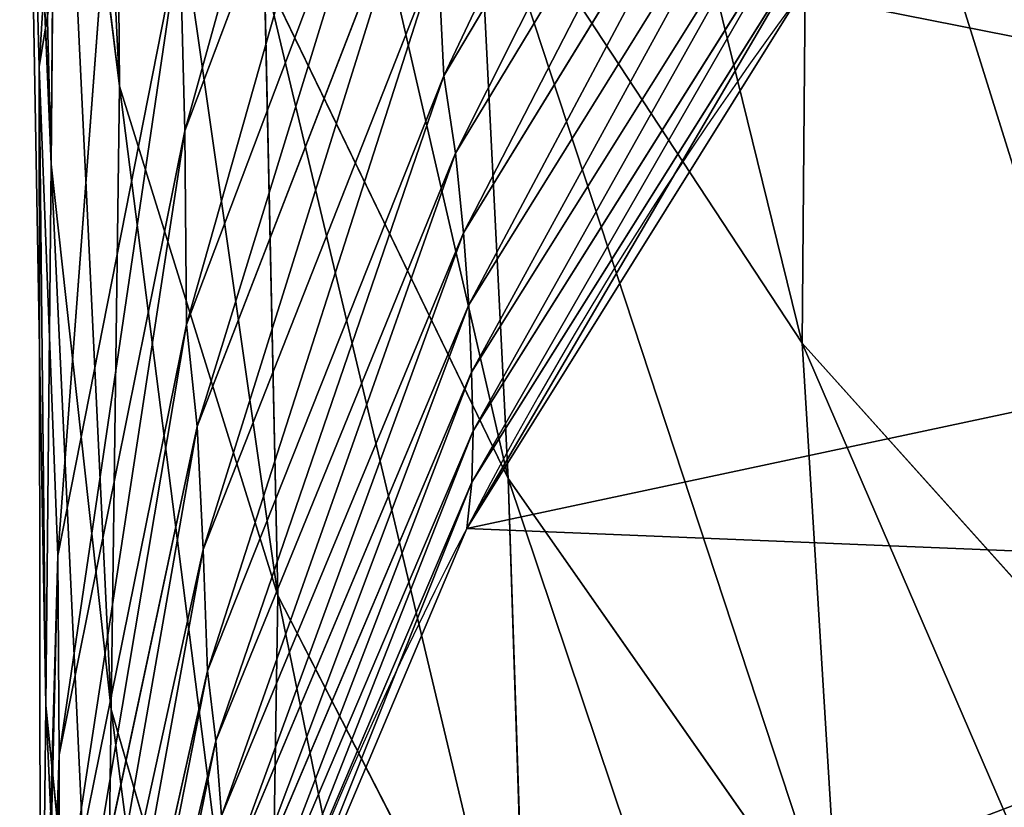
# Model space of a CAD drawing. Extents: x 0 to 21.4, y 0 to 18.7.
# Tile 5 of 256: x 9.096 to 9.484, y 2.178 to 2.489. Entities that reach past the tile are written whole.
import ezdxf

# ---------------------------------------------------------------- set-up
doc = ezdxf.new("R2010")
doc.units = 0
doc.header["$LTSCALE"] = 2.54
doc.layers.get('0').update_dxf_attribs({"color": 13, "linetype": 'CONTINUOUS'})

# ---------------------------------------------------------------- blocks, each defined once
blk = doc.blocks.new('GRUPUJ_36')
at = {"color": 0}
for p, q in [((13.20233238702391, 7.71490115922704, 3.373068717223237), (13.02275608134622, 7.553896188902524, 3.267397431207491)), ((13.20233238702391, 7.71490115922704, 3.373068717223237), (13.02275608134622, 7.553896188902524, 3.267397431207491)), ((13.26256001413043, 7.568590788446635, 3.146743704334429), (13.02275608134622, 7.553896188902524, 3.267397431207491)), ((13.26256001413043, 7.568590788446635, 3.146743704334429), (13.02275608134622, 7.553896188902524, 3.267397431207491)), ((13.26256001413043, 7.568590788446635, 3.146743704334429), (13.07616573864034, 7.438008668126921, 3.034508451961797)), ((13.26256001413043, 7.568590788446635, 3.146743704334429), (13.07616573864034, 7.438008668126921, 3.034508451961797)), ((13.02275608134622, 7.553896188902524, 3.267397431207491), (12.6957265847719, 7.55667543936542, 3.401979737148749)), ((13.02275608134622, 7.553896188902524, 3.267397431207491), (12.6957265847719, 7.55667543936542, 3.401979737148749)), ((13.00766498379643, 7.422619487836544, 1.081933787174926), (12.79629685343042, 7.553780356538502, 1.027673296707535)), ((13.00766498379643, 7.422619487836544, 1.081933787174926), (12.79629685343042, 7.553780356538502, 1.027673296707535)), ((13.03425354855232, 7.4236361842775, 1.02112899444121), (12.82401464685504, 7.555037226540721, 0.9685398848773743)), ((13.03425354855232, 7.4236361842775, 1.02112899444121), (12.82401464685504, 7.555037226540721, 0.9685398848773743)), ((13.02275608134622, 7.553896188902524, 3.267397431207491), (12.8274052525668, 7.425632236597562, 3.151557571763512)), ((13.02275608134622, 7.553896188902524, 3.267397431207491), (12.8274052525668, 7.425632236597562, 3.151557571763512)), ((13.05733928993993, 7.424315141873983, 0.9382810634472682), (12.84764280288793, 7.555927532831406, 0.8903695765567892)), ((13.05733928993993, 7.424315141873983, 0.9382810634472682), (12.84764280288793, 7.555927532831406, 0.8903695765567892)), ((13.07758719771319, 7.423721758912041, 0.8585166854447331), (12.86784656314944, 7.555347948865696, 0.8143003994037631)), ((13.07758719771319, 7.423721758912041, 0.8585166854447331), (12.86784656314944, 7.555347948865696, 0.8143003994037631)), ((12.97936610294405, 7.420407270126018, 1.141428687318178), (12.76621815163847, 7.551148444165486, 1.08500009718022)), ((12.97936610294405, 7.420407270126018, 1.141428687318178), (12.76621815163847, 7.551148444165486, 1.08500009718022)), ((12.94793910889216, 7.417284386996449, 1.2037896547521), (12.73268797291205, 7.547460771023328, 1.143908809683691)), ((12.94793910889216, 7.417284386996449, 1.2037896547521), (12.73268797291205, 7.547460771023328, 1.143908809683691)), ((12.9174707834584, 7.412735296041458, 1.257966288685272), (12.69919259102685, 7.542145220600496, 1.195074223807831)), ((12.9174707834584, 7.412735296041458, 1.257966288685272), (12.69919259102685, 7.542145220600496, 1.195074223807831)), ((13.31451252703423, 7.445886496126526, 2.89520650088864), (13.07616573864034, 7.438008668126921, 3.034508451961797)), ((13.31451252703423, 7.445886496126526, 2.89520650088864), (13.07616573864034, 7.438008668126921, 3.034508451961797)), ((13.31451252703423, 7.445886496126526, 2.89520650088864), (13.12226557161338, 7.347339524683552, 2.776880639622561)), ((13.31451252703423, 7.445886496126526, 2.89520650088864), (13.12226557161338, 7.347339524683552, 2.776880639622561)), ((13.07616573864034, 7.438008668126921, 3.034508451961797), (12.8274052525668, 7.425632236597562, 3.151557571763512)), ((13.07616573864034, 7.438008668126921, 3.034508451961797), (12.8274052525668, 7.425632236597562, 3.151557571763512)), ((13.07616573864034, 7.438008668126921, 3.034508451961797), (12.87763231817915, 7.342002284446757, 2.915453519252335)), ((13.07616573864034, 7.438008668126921, 3.034508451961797), (12.87763231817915, 7.342002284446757, 2.915453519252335)), ((13.05733928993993, 7.424315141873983, 0.9382810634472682), (13.03425354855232, 7.4236361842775, 1.02112899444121)), ((13.05733928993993, 7.424315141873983, 0.9382810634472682), (13.03425354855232, 7.4236361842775, 1.02112899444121)), ((13.28431880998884, 7.327683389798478, 0.9898847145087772), (13.05733928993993, 7.424315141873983, 0.9382810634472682)), ((13.07758719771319, 7.423721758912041, 0.8585166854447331), (13.05733928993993, 7.424315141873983, 0.9382810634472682)), ((13.07758719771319, 7.423721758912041, 0.8585166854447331), (13.05733928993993, 7.424315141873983, 0.9382810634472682)), ((13.28431880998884, 7.327683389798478, 0.9898847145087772), (13.05733928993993, 7.424315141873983, 0.9382810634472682)), ((12.97936610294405, 7.420407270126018, 1.141428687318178), (12.94793910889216, 7.417284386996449, 1.2037896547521)), ((12.97936610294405, 7.420407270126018, 1.141428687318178), (12.94793910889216, 7.417284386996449, 1.2037896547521)), ((13.00766498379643, 7.422619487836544, 1.081933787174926), (12.97936610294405, 7.420407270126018, 1.141428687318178)), ((13.00766498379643, 7.422619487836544, 1.081933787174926), (12.97936610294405, 7.420407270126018, 1.141428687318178)), ((13.20917321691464, 7.325105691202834, 1.201958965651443), (12.97936610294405, 7.420407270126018, 1.141428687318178)), ((13.20917321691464, 7.325105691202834, 1.201958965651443), (12.97936610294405, 7.420407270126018, 1.141428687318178)), ((13.03425354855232, 7.4236361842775, 1.02112899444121), (13.00766498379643, 7.422619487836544, 1.081933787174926)), ((13.03425354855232, 7.4236361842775, 1.02112899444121), (13.00766498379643, 7.422619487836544, 1.081933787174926)), ((13.23591419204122, 7.326660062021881, 1.140155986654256), (13.00766498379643, 7.422619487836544, 1.081933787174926)), ((13.23591419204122, 7.326660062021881, 1.140155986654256), (13.00766498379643, 7.422619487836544, 1.081933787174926)), ((13.26156519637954, 7.327313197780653, 1.077517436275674), (13.03425354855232, 7.4236361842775, 1.02112899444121)), ((13.26156519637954, 7.327313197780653, 1.077517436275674), (13.03425354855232, 7.4236361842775, 1.02112899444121)), ((13.30478463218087, 7.327102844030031, 0.9062883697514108), (13.07758719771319, 7.423721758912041, 0.8585166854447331)), ((13.09580068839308, 7.42172162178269, 0.7781158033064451), (13.07758719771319, 7.423721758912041, 0.8585166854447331)), ((13.30478463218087, 7.327102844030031, 0.9062883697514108), (13.07758719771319, 7.423721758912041, 0.8585166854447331)), ((13.09580068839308, 7.42172162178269, 0.7781158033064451), (13.07758719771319, 7.423721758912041, 0.8585166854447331)), ((12.94793910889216, 7.417284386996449, 1.2037896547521), (12.9174707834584, 7.412735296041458, 1.257966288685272)), ((12.94793910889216, 7.417284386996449, 1.2037896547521), (12.9174707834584, 7.412735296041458, 1.257966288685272)), ((13.1796033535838, 7.32287563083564, 1.267871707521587), (12.94793910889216, 7.417284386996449, 1.2037896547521)), ((13.1796033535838, 7.32287563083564, 1.267871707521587), (12.94793910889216, 7.417284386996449, 1.2037896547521)), ((12.9174707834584, 7.412735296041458, 1.257966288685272), (12.86909036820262, 7.410382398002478, 1.33016693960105)), ((12.9174707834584, 7.412735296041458, 1.257966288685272), (12.86909036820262, 7.410382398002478, 1.33016693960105)), ((13.15189030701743, 7.319554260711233, 1.325151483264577), (12.9174707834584, 7.412735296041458, 1.257966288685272)), ((13.15189030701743, 7.319554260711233, 1.325151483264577), (12.9174707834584, 7.412735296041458, 1.257966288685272)), ((13.10409069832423, 7.317962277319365, 1.404339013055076), (12.86909036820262, 7.410382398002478, 1.33016693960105)), ((13.10409069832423, 7.317962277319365, 1.404339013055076), (12.86909036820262, 7.410382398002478, 1.33016693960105)), ((13.05558952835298, 7.315478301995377, 1.482337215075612), (12.81963176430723, 7.406846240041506, 1.400491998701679)), ((13.05558952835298, 7.315478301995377, 1.482337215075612), (12.81963176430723, 7.406846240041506, 1.400491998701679)), ((13.01545698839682, 7.31139355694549, 1.54172604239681), (12.7770305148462, 7.401243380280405, 1.453890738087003)), ((13.01545698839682, 7.31139355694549, 1.54172604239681), (12.7770305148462, 7.401243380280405, 1.453890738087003)), ((12.93914044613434, 7.310641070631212, 1.63808735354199), (12.70275026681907, 7.399887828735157, 1.538122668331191)), ((12.93914044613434, 7.310641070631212, 1.63808735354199), (12.70275026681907, 7.399887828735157, 1.538122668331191)), ((13.12226557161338, 7.347339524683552, 2.776880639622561), (12.87763231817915, 7.342002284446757, 2.915453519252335)), ((13.12226557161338, 7.347339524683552, 2.776880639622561), (12.87763231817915, 7.342002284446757, 2.915453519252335)), ((13.12226557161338, 7.347339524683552, 2.776880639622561), (12.92151423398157, 7.284901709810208, 2.655266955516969)), ((13.12226557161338, 7.347339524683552, 2.776880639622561), (12.92151423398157, 7.284901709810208, 2.655266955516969)), ((13.37878315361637, 7.343291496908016, 2.582220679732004), (13.12226557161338, 7.347339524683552, 2.776880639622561)), ((13.37878315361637, 7.343291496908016, 2.582220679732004), (13.12226557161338, 7.347339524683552, 2.776880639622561)), ((13.37878315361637, 7.343291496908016, 2.582220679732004), (13.16723254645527, 7.281671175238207, 2.475733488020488)), ((13.37878315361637, 7.343291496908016, 2.582220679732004), (13.16723254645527, 7.281671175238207, 2.475733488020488)), ((13.20917321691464, 7.325105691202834, 1.201958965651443), (13.1796033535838, 7.32287563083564, 1.267871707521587)), ((13.20917321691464, 7.325105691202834, 1.201958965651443), (13.1796033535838, 7.32287563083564, 1.267871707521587)), ((13.15189030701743, 7.319554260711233, 1.325151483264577), (13.10409069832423, 7.317962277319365, 1.404339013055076)), ((13.15189030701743, 7.319554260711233, 1.325151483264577), (13.10409069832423, 7.317962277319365, 1.404339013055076)), ((13.1796033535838, 7.32287563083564, 1.267871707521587), (13.15189030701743, 7.319554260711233, 1.325151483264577)), ((13.1796033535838, 7.32287563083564, 1.267871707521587), (13.15189030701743, 7.319554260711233, 1.325151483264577)), ((13.39667897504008, 7.264896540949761, 1.394975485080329), (13.15189030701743, 7.319554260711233, 1.325151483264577)), ((13.39667897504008, 7.264896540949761, 1.394975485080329), (13.15189030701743, 7.319554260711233, 1.325151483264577)), ((13.42197636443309, 7.266559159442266, 1.334577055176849), (13.1796033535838, 7.32287563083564, 1.267871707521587)), ((13.42197636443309, 7.266559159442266, 1.334577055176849), (13.1796033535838, 7.32287563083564, 1.267871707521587)), ((13.10409069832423, 7.317962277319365, 1.404339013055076), (13.05558952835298, 7.315478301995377, 1.482337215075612)), ((13.10409069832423, 7.317962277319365, 1.404339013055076), (13.05558952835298, 7.315478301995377, 1.482337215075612)), ((13.34923106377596, 7.264313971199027, 1.480980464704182), (13.10409069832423, 7.317962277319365, 1.404339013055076)), ((13.34923106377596, 7.264313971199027, 1.480980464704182), (13.10409069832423, 7.317962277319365, 1.404339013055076)), ((13.05558952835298, 7.315478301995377, 1.482337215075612), (13.01545698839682, 7.31139355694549, 1.54172604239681)), ((13.05558952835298, 7.315478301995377, 1.482337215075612), (13.01545698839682, 7.31139355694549, 1.54172604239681)), ((13.30144396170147, 7.263237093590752, 1.566426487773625), (13.05558952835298, 7.315478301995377, 1.482337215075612)), ((13.30144396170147, 7.263237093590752, 1.566426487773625), (13.05558952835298, 7.315478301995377, 1.482337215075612)), ((12.93914044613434, 7.310641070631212, 1.63808735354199), (12.86235265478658, 7.308735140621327, 1.733120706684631)), ((12.93914044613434, 7.310641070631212, 1.63808735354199), (12.86235265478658, 7.308735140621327, 1.733120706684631)), ((13.10645406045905, 7.260617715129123, 1.847080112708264), (12.86235265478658, 7.308735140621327, 1.733120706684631)), ((13.10645406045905, 7.260617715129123, 1.847080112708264), (12.86235265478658, 7.308735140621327, 1.733120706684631)), ((13.01545698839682, 7.31139355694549, 1.54172604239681), (12.93914044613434, 7.310641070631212, 1.63808735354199)), ((13.01545698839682, 7.31139355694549, 1.54172604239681), (12.93914044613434, 7.310641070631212, 1.63808735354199)), ((13.18508498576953, 7.261229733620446, 1.739668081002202), (12.93914044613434, 7.310641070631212, 1.63808735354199)), ((13.18508498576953, 7.261229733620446, 1.739668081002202), (12.93914044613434, 7.310641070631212, 1.63808735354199)), ((13.26346757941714, 7.261202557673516, 1.631631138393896), (13.01545698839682, 7.31139355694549, 1.54172604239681)), ((13.26346757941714, 7.261202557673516, 1.631631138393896), (13.01545698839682, 7.31139355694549, 1.54172604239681)), ((12.91387061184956, 7.253313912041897, 2.041580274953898), (12.66482969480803, 7.293867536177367, 1.903961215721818)), ((12.91387061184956, 7.253313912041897, 2.041580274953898), (12.66482969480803, 7.293867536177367, 1.903961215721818)), ((13.10645406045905, 7.260617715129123, 1.847080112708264), (12.66482969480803, 7.293867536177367, 1.903961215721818)), ((13.10645406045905, 7.260617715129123, 1.847080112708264), (12.66482969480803, 7.293867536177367, 1.903961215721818)), ((12.92151423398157, 7.284901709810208, 2.655266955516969), (12.67184830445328, 7.282935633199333, 2.792510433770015)), ((12.92151423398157, 7.284901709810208, 2.655266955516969), (12.67184830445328, 7.282935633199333, 2.792510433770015)), ((12.92151423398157, 7.284901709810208, 2.655266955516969), (12.71720167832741, 7.260110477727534, 2.533359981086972)), ((12.92151423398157, 7.284901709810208, 2.655266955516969), (12.71720167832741, 7.260110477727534, 2.533359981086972)), ((13.16723254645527, 7.281671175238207, 2.475733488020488), (12.92151423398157, 7.284901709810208, 2.655266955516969)), ((13.16723254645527, 7.281671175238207, 2.475733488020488), (12.92151423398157, 7.284901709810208, 2.655266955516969)), ((13.16723254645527, 7.281671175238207, 2.475733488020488), (12.95226565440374, 7.257967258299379, 2.368329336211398)), ((13.16723254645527, 7.281671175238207, 2.475733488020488), (12.95226565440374, 7.257967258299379, 2.368329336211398)), ((13.3902304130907, 7.278497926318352, 2.268103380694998), (13.16723254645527, 7.281671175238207, 2.475733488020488)), ((13.3902304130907, 7.278497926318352, 2.268103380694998), (13.16723254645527, 7.281671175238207, 2.475733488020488)), ((13.3902304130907, 7.278497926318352, 2.268103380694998), (13.16561216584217, 7.255865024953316, 2.176044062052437)), ((13.3902304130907, 7.278497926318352, 2.268103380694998), (13.16561216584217, 7.255865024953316, 2.176044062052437)), ((12.95226565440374, 7.257967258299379, 2.368329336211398), (12.69865268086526, 7.247626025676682, 2.213607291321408)), ((12.95226565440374, 7.257967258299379, 2.368329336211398), (12.69865268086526, 7.247626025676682, 2.213607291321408)), ((12.95226565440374, 7.257967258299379, 2.368329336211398), (12.71720167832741, 7.260110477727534, 2.533359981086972)), ((12.95226565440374, 7.257967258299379, 2.368329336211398), (12.71720167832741, 7.260110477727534, 2.533359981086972)), ((13.10645406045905, 7.260617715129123, 1.847080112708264), (12.91387061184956, 7.253313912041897, 2.041580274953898)), ((13.10645406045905, 7.260617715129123, 1.847080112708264), (12.91387061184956, 7.253313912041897, 2.041580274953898)), ((13.16561216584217, 7.255865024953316, 2.176044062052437), (12.95226565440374, 7.257967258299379, 2.368329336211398)), ((13.16561216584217, 7.255865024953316, 2.176044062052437), (12.95226565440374, 7.257967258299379, 2.368329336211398)), ((13.18508498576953, 7.261229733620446, 1.739668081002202), (13.10645406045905, 7.260617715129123, 1.847080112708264)), ((13.18508498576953, 7.261229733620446, 1.739668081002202), (13.10645406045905, 7.260617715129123, 1.847080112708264)), ((13.35410038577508, 7.253834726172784, 1.959334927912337), (13.10645406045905, 7.260617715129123, 1.847080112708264)), ((13.35410038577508, 7.253834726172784, 1.959334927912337), (13.10645406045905, 7.260617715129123, 1.847080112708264)), ((13.43452791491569, 7.252870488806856, 1.840363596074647), (13.18508498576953, 7.261229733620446, 1.739668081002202)), ((13.26346757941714, 7.261202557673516, 1.631631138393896), (13.18508498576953, 7.261229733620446, 1.739668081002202)), ((13.43452791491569, 7.252870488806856, 1.840363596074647), (13.18508498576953, 7.261229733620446, 1.739668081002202)), ((13.26346757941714, 7.261202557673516, 1.631631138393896), (13.18508498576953, 7.261229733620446, 1.739668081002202)), ((13.16561216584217, 7.255865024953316, 2.176044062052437), (12.91387061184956, 7.253313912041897, 2.041580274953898)), ((13.16561216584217, 7.255865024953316, 2.176044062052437), (12.91387061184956, 7.253313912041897, 2.041580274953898)), ((13.35410038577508, 7.253834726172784, 1.959334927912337), (12.91387061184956, 7.253313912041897, 2.041580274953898)), ((13.35410038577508, 7.253834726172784, 1.959334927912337), (12.91387061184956, 7.253313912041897, 2.041580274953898)), ((13.35410038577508, 7.253834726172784, 1.959334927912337), (13.16561216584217, 7.255865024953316, 2.176044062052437)), ((13.35410038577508, 7.253834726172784, 1.959334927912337), (13.16561216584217, 7.255865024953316, 2.176044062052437)), ((12.91387061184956, 7.253313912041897, 2.041580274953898), (12.69865268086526, 7.247626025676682, 2.213607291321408)), ((12.91387061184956, 7.253313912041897, 2.041580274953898), (12.69865268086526, 7.247626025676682, 2.213607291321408))]:
    blk.add_line(p, q, dxfattribs=at)
at = {"color": 0, "extrusion": (-0.1900753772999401, -2.609488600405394e-30, 0.9817694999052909)}
blk.add_arc((-8.850000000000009, 13.73270253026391, -1.72525889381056), 1.602994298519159, 270.0000000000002, 3.053332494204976e-13, dxfattribs=at)
blk.add_arc((-8.850000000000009, 13.73270253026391, -1.72525889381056), 1.602994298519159, 270.0000000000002, 3.053332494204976e-13, dxfattribs=at)
blk.add_arc((-8.850000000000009, 13.73270253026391, -1.72525889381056), 1.602994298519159, 270.0000000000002, 3.053332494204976e-13, dxfattribs=at)
blk.add_arc((-8.850000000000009, 13.73270253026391, -1.72525889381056), 1.602994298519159, 270.0000000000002, 3.053332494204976e-13, dxfattribs=at)
blk.add_arc((-8.850000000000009, 13.73270253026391, -1.72525889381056), 1.602994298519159, 270.0000000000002, 3.053332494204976e-13, dxfattribs=at)
blk.add_arc((-8.850000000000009, 13.73270253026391, -1.72525889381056), 1.602994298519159, 270.0000000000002, 3.053332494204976e-13, dxfattribs=at)
blk.add_arc((-8.850000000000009, 13.73270253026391, -1.72525889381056), 1.602994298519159, 270.0000000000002, 3.053332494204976e-13, dxfattribs=at)
blk.add_arc((-8.850000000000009, 13.73270253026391, -1.72525889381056), 1.602994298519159, 270.0000000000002, 3.053332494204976e-13, dxfattribs=at)
blk.add_arc((-8.850000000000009, 13.73270253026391, -1.72525889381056), 1.602994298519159, 270.0000000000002, 3.053332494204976e-13, dxfattribs=at)
blk.add_arc((-8.850000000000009, 13.73270253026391, -1.72525889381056), 1.602994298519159, 270.0000000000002, 3.053332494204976e-13, dxfattribs=at)
blk.add_arc((-8.850000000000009, 13.73270253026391, -1.72525889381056), 1.602994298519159, 270.0000000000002, 3.053332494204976e-13, dxfattribs=at)
at = {"color": 0}
mesh = blk.add_polyface(dxfattribs=at)
corners = [(12.2558825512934, 9.100763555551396, 0.6155035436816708), (12.25588255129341, 8.599236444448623, 0.6155035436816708), (12.23650681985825, 8.85, 0.6117523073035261), (12.31353265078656, 9.345352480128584, 0.6266648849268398), (12.31353265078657, 8.354647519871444, 0.6266648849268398), (12.40803758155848, 9.577744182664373, 0.6449615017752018), (12.40803758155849, 8.122255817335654, 0.6449615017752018), (12.53707031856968, 9.792216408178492, 0.6699428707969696), (12.53707031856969, 7.907783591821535, 0.6699428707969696), (12.69745364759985, 9.983488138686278, 0.7009938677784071), (12.62640576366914, 8.850000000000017, 0.6872386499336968), (12.64098119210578, 9.038637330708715, 0.6900605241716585), (12.68434858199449, 9.222629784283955, 0.698456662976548), (12.75544008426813, 9.397446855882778, 0.7122203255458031), (12.8852383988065, 10.14684962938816, 0.737349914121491), (12.85250519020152, 9.558783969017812, 0.7310126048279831), (12.97315383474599, 9.7026684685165, 0.7543707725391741), (13.09580068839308, 10.27827837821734, 0.7781158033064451), (13.11441524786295, 9.825557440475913, 0.7817196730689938), (13.32395577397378, 10.37453817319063, 0.8222877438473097), (13.2728111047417, 9.924424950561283, 0.8123858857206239), (13.4444411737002, 9.996836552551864, 0.8456143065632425), (13.56408572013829, 10.43325877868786, 0.8687780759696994), (13.62507935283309, 10.04100923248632, 0.8805867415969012), (13.81027773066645, 10.45299429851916, 0.9164420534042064), (13.81027773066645, 10.05585531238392, 0.9164420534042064), (14.05646974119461, 10.43325877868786, 0.9641060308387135), (13.99547610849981, 10.04100923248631, 0.9522973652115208), (14.1761142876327, 9.996836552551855, 0.9872698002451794), (14.29659968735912, 10.37453817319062, 1.010596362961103), (14.3477443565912, 9.924424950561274, 1.020498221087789), (14.52475477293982, 10.27827837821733, 1.054768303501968), (14.50614021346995, 9.825557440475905, 1.05116443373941), (14.6474016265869, 9.70266846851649, 1.078513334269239), (14.73531706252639, 10.14684962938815, 1.095534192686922), (14.76805027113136, 9.558783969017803, 1.10187150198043), (14.92310181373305, 9.983488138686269, 1.131890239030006), (14.86511537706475, 9.39744685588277, 1.12066378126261), (14.93620687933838, 9.222629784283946, 1.134427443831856), (15.08348514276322, 9.792216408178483, 1.162941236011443), (14.97957426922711, 9.038637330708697, 1.142823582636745), (14.99414969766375, 8.85, 1.145645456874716), (12.69745364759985, 7.716511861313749, 0.7009938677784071), (12.64098119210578, 8.661362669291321, 0.6900605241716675), (12.6843485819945, 8.477370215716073, 0.698456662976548), (12.75544008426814, 8.30255314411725, 0.7122203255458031), (12.8852383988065, 7.553150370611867, 0.737349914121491), (12.85250519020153, 8.141216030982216, 0.7310126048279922), (12.973153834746, 7.997331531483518, 0.7543707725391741), (13.09580068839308, 7.42172162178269, 0.7781158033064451), (13.11441524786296, 7.874442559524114, 0.7817196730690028), (13.32395577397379, 7.325461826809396, 0.8222877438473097), (13.27281110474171, 7.775575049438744, 0.8123858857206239), (13.4444411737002, 7.703163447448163, 0.8456143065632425), (13.56408572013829, 7.266741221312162, 0.8687780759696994), (13.62507935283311, 7.658990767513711, 0.8805867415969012), (13.81027773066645, 7.247005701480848, 0.9164420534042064), (13.81027773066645, 7.64414468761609, 0.9164420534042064), (13.99547610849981, 7.658990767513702, 0.9522973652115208), (14.05646974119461, 7.266741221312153, 0.9641060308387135), (14.17611428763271, 7.703163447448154, 0.9872698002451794), (14.29659968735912, 7.325461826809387, 1.010596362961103), (14.34774435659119, 7.775575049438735, 1.020498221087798), (14.52475477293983, 7.42172162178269, 1.054768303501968), (14.50614021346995, 7.874442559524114, 1.05116443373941), (14.64740162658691, 7.997331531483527, 1.078513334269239), (14.7353170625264, 7.553150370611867, 1.095534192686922), (14.76805027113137, 8.141216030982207, 1.10187150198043), (14.92310181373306, 7.71651186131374, 1.131890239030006), (14.86511537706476, 8.30255314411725, 1.12066378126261), (14.93620687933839, 8.477370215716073, 1.134427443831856), (15.08348514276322, 7.907783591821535, 1.162941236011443), (14.97957426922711, 8.66136266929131, 1.142823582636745), (15.21251787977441, 9.577744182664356, 1.187922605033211), (15.21251787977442, 8.122255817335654, 1.187922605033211), (15.30702281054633, 9.345352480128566, 1.206219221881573), (15.30702281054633, 8.354647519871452, 1.206219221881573), (15.36467291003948, 9.100763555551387, 1.217380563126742), (15.36467291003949, 8.599236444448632, 1.217380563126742), (15.38404864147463, 8.850000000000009, 1.221131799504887)]
mesh.append_faces([[corners[k] for k in face] for face in [(0, 1, 2), (78, 77, 79)]], dxfattribs={"vtx0": -1, "color": 0})
mesh.append_faces([[corners[k] for k in face] for face in [(1, 3, 4), (4, 5, 6), (6, 7, 8), (10, 9, 11), (11, 9, 12), (12, 9, 13), (13, 14, 15), (15, 14, 16), (16, 17, 18), (18, 19, 20), (20, 19, 21), (21, 22, 23), (23, 24, 25), (25, 26, 27), (27, 26, 28), (28, 29, 30), (30, 31, 32), (32, 31, 33), (33, 34, 35), (35, 36, 37), (37, 36, 38), (38, 39, 40), (40, 39, 41), (42, 45, 46), (46, 48, 49), (49, 50, 51), (51, 53, 54), (54, 55, 56), (56, 58, 59), (59, 60, 61), (61, 62, 63), (63, 65, 66), (66, 67, 68), (68, 70, 71), (71, 73, 74), (74, 75, 76), (76, 77, 78)]], dxfattribs={"vtx0": -1, "vtx1": -1, "color": 0})
mesh.append_faces([[corners[k] for k in face] for face in [(8, 9, 10), (71, 41, 39)]], dxfattribs={"vtx0": -1, "vtx1": -1, "vtx2": -1, "color": 0})
mesh.append_faces([[corners[k] for k in face] for face in [(1, 0, 3), (4, 3, 5), (6, 5, 7), (8, 7, 9), (13, 9, 14), (16, 14, 17), (18, 17, 19), (21, 19, 22), (23, 22, 24), (25, 24, 26), (28, 26, 29), (30, 29, 31), (33, 31, 34), (35, 34, 36), (38, 36, 39), (10, 42, 8), (42, 10, 43), (42, 43, 44), (42, 44, 45), (46, 45, 47), (46, 47, 48), (49, 48, 50), (51, 50, 52), (51, 52, 53), (54, 53, 55), (56, 55, 57), (56, 57, 58), (59, 58, 60), (61, 60, 62), (63, 62, 64), (63, 64, 65), (66, 65, 67), (68, 67, 69), (68, 69, 70), (71, 70, 72), (71, 72, 41), (71, 39, 73), (74, 73, 75), (76, 75, 77)]], dxfattribs={"vtx0": -1, "vtx2": -1, "color": 0})
mesh = blk.add_polyface(dxfattribs=at)
corners = [(13.4322254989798, 7.730533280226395, 3.249395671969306), (13.02275608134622, 7.553896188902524, 3.267397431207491), (13.26256001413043, 7.568590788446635, 3.146743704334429), (13.20233238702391, 7.71490115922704, 3.373068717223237)]
mesh.append_faces([[corners[k] for k in face] for face in [(0, 1, 2), (1, 0, 3)]], dxfattribs={"vtx0": -1, "color": 0})
mesh = blk.add_polyface(dxfattribs=at)
corners = [(13.20233238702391, 7.71490115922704, 3.373068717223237), (12.6957265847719, 7.55667543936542, 3.401979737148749), (13.02275608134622, 7.553896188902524, 3.267397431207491), (12.8639390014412, 7.717516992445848, 3.523900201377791)]
mesh.append_faces([[corners[k] for k in face] for face in [(0, 1, 2), (1, 0, 3)]], dxfattribs={"vtx0": -1, "color": 0})
mesh = blk.add_polyface(dxfattribs=at)
corners = [(13.49352134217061, 7.578116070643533, 3.007330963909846), (13.07616573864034, 7.438008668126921, 3.034508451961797), (13.31451252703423, 7.445886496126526, 2.89520650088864), (13.26256001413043, 7.568590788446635, 3.146743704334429)]
mesh.append_faces([[corners[k] for k in face] for face in [(0, 1, 2), (1, 0, 3)]], dxfattribs={"vtx0": -1, "color": 0})
mesh = blk.add_polyface(dxfattribs=at)
corners = [(13.26256001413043, 7.568590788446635, 3.146743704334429), (12.8274052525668, 7.425632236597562, 3.151557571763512), (13.07616573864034, 7.438008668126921, 3.034508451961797), (13.02275608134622, 7.553896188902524, 3.267397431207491)]
mesh.append_faces([[corners[k] for k in face] for face in [(0, 1, 2), (1, 0, 3)]], dxfattribs={"vtx0": -1, "color": 0})
mesh = blk.add_polyface(dxfattribs=at)
corners = [(13.02275608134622, 7.553896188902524, 3.267397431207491), (12.51235179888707, 7.428438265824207, 3.269573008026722), (12.8274052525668, 7.425632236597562, 3.151557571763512), (12.6957265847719, 7.55667543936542, 3.401979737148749)]
mesh.append_faces([[corners[k] for k in face] for face in [(0, 1, 2), (1, 0, 3)]], dxfattribs={"vtx0": -1, "color": 0})
mesh = blk.add_polyface(dxfattribs=at)
corners = [(13.00766498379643, 7.422619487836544, 1.081933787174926), (12.76621815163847, 7.551148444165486, 1.08500009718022), (12.79629685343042, 7.553780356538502, 1.027673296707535), (12.97936610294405, 7.420407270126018, 1.141428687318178)]
mesh.append_faces([[corners[k] for k in face] for face in [(0, 1, 2), (1, 0, 3)]], dxfattribs={"vtx0": -1, "color": 0})
mesh = blk.add_polyface(dxfattribs=at)
corners = [(13.03425354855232, 7.4236361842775, 1.02112899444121), (12.79629685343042, 7.553780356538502, 1.027673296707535), (12.82401464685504, 7.555037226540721, 0.9685398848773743), (13.00766498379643, 7.422619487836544, 1.081933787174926)]
mesh.append_faces([[corners[k] for k in face] for face in [(0, 1, 2), (1, 0, 3)]], dxfattribs={"vtx0": -1, "color": 0})
mesh = blk.add_polyface(dxfattribs=at)
corners = [(13.05733928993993, 7.424315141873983, 0.9382810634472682), (12.82401464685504, 7.555037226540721, 0.9685398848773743), (12.84764280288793, 7.555927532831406, 0.8903695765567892), (13.03425354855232, 7.4236361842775, 1.02112899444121)]
mesh.append_faces([[corners[k] for k in face] for face in [(0, 1, 2), (1, 0, 3)]], dxfattribs={"vtx0": -1, "color": 0})
mesh = blk.add_polyface(dxfattribs=at)
corners = [(13.07758719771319, 7.423721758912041, 0.8585166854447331), (12.84764280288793, 7.555927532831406, 0.8903695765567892), (12.86784656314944, 7.555347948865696, 0.8143003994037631), (13.05733928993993, 7.424315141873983, 0.9382810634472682)]
mesh.append_faces([[corners[k] for k in face] for face in [(0, 1, 2), (1, 0, 3)]], dxfattribs={"vtx0": -1, "color": 0})
mesh = blk.add_polyface(dxfattribs=at)
corners = [(13.09580068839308, 7.42172162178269, 0.7781158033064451), (12.86784656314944, 7.555347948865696, 0.8143003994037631), (12.8852383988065, 7.553150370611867, 0.737349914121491), (13.07758719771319, 7.423721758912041, 0.8585166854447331)]
mesh.append_faces([[corners[k] for k in face] for face in [(0, 1, 2), (1, 0, 3)]], dxfattribs={"vtx0": -1, "color": 0})
mesh = blk.add_polyface(dxfattribs=at)
corners = [(12.97936610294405, 7.420407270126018, 1.141428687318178), (12.73268797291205, 7.547460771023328, 1.143908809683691), (12.76621815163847, 7.551148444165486, 1.08500009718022), (12.94793910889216, 7.417284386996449, 1.2037896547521)]
mesh.append_faces([[corners[k] for k in face] for face in [(0, 1, 2), (1, 0, 3)]], dxfattribs={"vtx0": -1, "color": 0})
mesh = blk.add_polyface(dxfattribs=at)
corners = [(12.94793910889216, 7.417284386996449, 1.2037896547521), (12.69919259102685, 7.542145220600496, 1.195074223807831), (12.73268797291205, 7.547460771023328, 1.143908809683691), (12.9174707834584, 7.412735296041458, 1.257966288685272)]
mesh.append_faces([[corners[k] for k in face] for face in [(0, 1, 2), (1, 0, 3)]], dxfattribs={"vtx0": -1, "color": 0})
mesh = blk.add_polyface(dxfattribs=at)
corners = [(12.9174707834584, 7.412735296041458, 1.257966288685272), (12.6500165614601, 7.539298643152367, 1.260290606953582), (12.69919259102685, 7.542145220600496, 1.195074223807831), (12.86909036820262, 7.410382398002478, 1.33016693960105)]
mesh.append_faces([[corners[k] for k in face] for face in [(0, 1, 2), (1, 0, 3)]], dxfattribs={"vtx0": -1, "color": 0})
mesh = blk.add_polyface(dxfattribs=at)
corners = [(13.31451252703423, 7.445886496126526, 2.89520650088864), (12.87763231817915, 7.342002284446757, 2.915453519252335), (13.12226557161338, 7.347339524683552, 2.776880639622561), (13.07616573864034, 7.438008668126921, 3.034508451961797)]
mesh.append_faces([[corners[k] for k in face] for face in [(0, 1, 2), (1, 0, 3)]], dxfattribs={"vtx0": -1, "color": 0})
mesh = blk.add_polyface(dxfattribs=at)
corners = [(13.58170839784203, 7.441310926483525, 2.685168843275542), (13.12226557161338, 7.347339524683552, 2.776880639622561), (13.37878315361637, 7.343291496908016, 2.582220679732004), (13.31451252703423, 7.445886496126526, 2.89520650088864)]
mesh.append_faces([[corners[k] for k in face] for face in [(0, 1, 2), (1, 0, 3)]], dxfattribs={"vtx0": -1, "color": 0})
mesh = blk.add_polyface(dxfattribs=at)
corners = [(13.07616573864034, 7.438008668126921, 3.034508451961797), (12.62109008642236, 7.333267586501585, 3.028401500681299), (12.87763231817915, 7.342002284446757, 2.915453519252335), (12.8274052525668, 7.425632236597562, 3.151557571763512)]
mesh.append_faces([[corners[k] for k in face] for face in [(0, 1, 2), (1, 0, 3)]], dxfattribs={"vtx0": -1, "color": 0})
mesh = blk.add_polyface(dxfattribs=at)
corners = [(13.28431880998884, 7.327683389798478, 0.9898847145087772), (13.03425354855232, 7.4236361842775, 1.02112899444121), (13.05733928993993, 7.424315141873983, 0.9382810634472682), (13.26156519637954, 7.327313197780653, 1.077517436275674)]
mesh.append_faces([[corners[k] for k in face] for face in [(0, 1, 2), (1, 0, 3)]], dxfattribs={"vtx0": -1, "color": 0})
mesh = blk.add_polyface(dxfattribs=at)
corners = [(13.30478463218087, 7.327102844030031, 0.9062883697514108), (13.05733928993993, 7.424315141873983, 0.9382810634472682), (13.07758719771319, 7.423721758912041, 0.8585166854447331), (13.28431880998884, 7.327683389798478, 0.9898847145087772)]
mesh.append_faces([[corners[k] for k in face] for face in [(0, 1, 2), (1, 0, 3)]], dxfattribs={"vtx0": -1, "color": 0})
mesh = blk.add_polyface(dxfattribs=at)
corners = [(13.20917321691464, 7.325105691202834, 1.201958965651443), (12.94793910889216, 7.417284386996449, 1.2037896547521), (12.97936610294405, 7.420407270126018, 1.141428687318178), (13.1796033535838, 7.32287563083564, 1.267871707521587)]
mesh.append_faces([[corners[k] for k in face] for face in [(0, 1, 2), (1, 0, 3)]], dxfattribs={"vtx0": -1, "color": 0})
mesh = blk.add_polyface(dxfattribs=at)
corners = [(13.23591419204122, 7.326660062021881, 1.140155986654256), (12.97936610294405, 7.420407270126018, 1.141428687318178), (13.00766498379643, 7.422619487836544, 1.081933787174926), (13.20917321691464, 7.325105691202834, 1.201958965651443)]
mesh.append_faces([[corners[k] for k in face] for face in [(0, 1, 2), (1, 0, 3)]], dxfattribs={"vtx0": -1, "color": 0})
mesh = blk.add_polyface(dxfattribs=at)
corners = [(13.26156519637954, 7.327313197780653, 1.077517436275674), (13.00766498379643, 7.422619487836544, 1.081933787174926), (13.03425354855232, 7.4236361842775, 1.02112899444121), (13.23591419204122, 7.326660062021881, 1.140155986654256)]
mesh.append_faces([[corners[k] for k in face] for face in [(0, 1, 2), (1, 0, 3)]], dxfattribs={"vtx0": -1, "color": 0})
mesh = blk.add_polyface(dxfattribs=at)
corners = [(13.32395577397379, 7.325461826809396, 0.8222877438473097), (13.07758719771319, 7.423721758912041, 0.8585166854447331), (13.09580068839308, 7.42172162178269, 0.7781158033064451), (13.30478463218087, 7.327102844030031, 0.9062883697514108)]
mesh.append_faces([[corners[k] for k in face] for face in [(0, 1, 2), (1, 0, 3)]], dxfattribs={"vtx0": -1, "color": 0})
mesh = blk.add_polyface(dxfattribs=at)
corners = [(13.1796033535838, 7.32287563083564, 1.267871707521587), (12.9174707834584, 7.412735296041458, 1.257966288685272), (12.94793910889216, 7.417284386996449, 1.2037896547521), (13.15189030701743, 7.319554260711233, 1.325151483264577)]
mesh.append_faces([[corners[k] for k in face] for face in [(0, 1, 2), (1, 0, 3)]], dxfattribs={"vtx0": -1, "color": 0})
mesh = blk.add_polyface(dxfattribs=at)
corners = [(13.15189030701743, 7.319554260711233, 1.325151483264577), (12.86909036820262, 7.410382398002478, 1.33016693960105), (12.9174707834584, 7.412735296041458, 1.257966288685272), (13.10409069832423, 7.317962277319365, 1.404339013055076)]
mesh.append_faces([[corners[k] for k in face] for face in [(0, 1, 2), (1, 0, 3)]], dxfattribs={"vtx0": -1, "color": 0})
mesh = blk.add_polyface(dxfattribs=at)
corners = [(13.10409069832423, 7.317962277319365, 1.404339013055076), (12.81963176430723, 7.406846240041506, 1.400491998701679), (12.86909036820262, 7.410382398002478, 1.33016693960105), (13.05558952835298, 7.315478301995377, 1.482337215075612)]
mesh.append_faces([[corners[k] for k in face] for face in [(0, 1, 2), (1, 0, 3)]], dxfattribs={"vtx0": -1, "color": 0})
mesh = blk.add_polyface(dxfattribs=at)
corners = [(13.05558952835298, 7.315478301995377, 1.482337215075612), (12.7770305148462, 7.401243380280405, 1.453890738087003), (12.81963176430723, 7.406846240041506, 1.400491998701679), (13.01545698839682, 7.31139355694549, 1.54172604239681)]
mesh.append_faces([[corners[k] for k in face] for face in [(0, 1, 2), (1, 0, 3)]], dxfattribs={"vtx0": -1, "color": 0})
mesh = blk.add_polyface(dxfattribs=at)
corners = [(13.01545698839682, 7.31139355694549, 1.54172604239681), (12.70275026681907, 7.399887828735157, 1.538122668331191), (12.7770305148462, 7.401243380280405, 1.453890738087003), (12.93914044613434, 7.310641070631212, 1.63808735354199)]
mesh.append_faces([[corners[k] for k in face] for face in [(0, 1, 2), (1, 0, 3)]], dxfattribs={"vtx0": -1, "color": 0})
mesh = blk.add_polyface(dxfattribs=at)
corners = [(12.93914044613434, 7.310641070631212, 1.63808735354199), (12.62780675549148, 7.397002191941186, 1.620262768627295), (12.70275026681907, 7.399887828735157, 1.538122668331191), (12.86235265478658, 7.308735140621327, 1.733120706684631)]
mesh.append_faces([[corners[k] for k in face] for face in [(0, 1, 2), (1, 0, 3)]], dxfattribs={"vtx0": -1, "color": 0})
mesh = blk.add_polyface(dxfattribs=at)
corners = [(13.12226557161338, 7.347339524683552, 2.776880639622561), (12.67184830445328, 7.282935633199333, 2.792510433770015), (12.92151423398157, 7.284901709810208, 2.655266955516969), (12.87763231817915, 7.342002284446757, 2.915453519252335)]
mesh.append_faces([[corners[k] for k in face] for face in [(0, 1, 2), (1, 0, 3)]], dxfattribs={"vtx0": -1, "color": 0})
mesh = blk.add_polyface(dxfattribs=at)
corners = [(13.37878315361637, 7.343291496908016, 2.582220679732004), (12.92151423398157, 7.284901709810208, 2.655266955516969), (13.16723254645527, 7.281671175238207, 2.475733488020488), (13.12226557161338, 7.347339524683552, 2.776880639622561)]
mesh.append_faces([[corners[k] for k in face] for face in [(0, 1, 2), (1, 0, 3)]], dxfattribs={"vtx0": -1, "color": 0})
mesh = blk.add_polyface(dxfattribs=at)
corners = [(13.61139493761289, 7.339312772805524, 2.358590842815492), (13.16723254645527, 7.281671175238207, 2.475733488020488), (13.3902304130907, 7.278497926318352, 2.268103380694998), (13.37878315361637, 7.343291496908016, 2.582220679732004)]
mesh.append_faces([[corners[k] for k in face] for face in [(0, 1, 2), (1, 0, 3)]], dxfattribs={"vtx0": -1, "color": 0})
mesh = blk.add_polyface(dxfattribs=at)
corners = [(13.44998087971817, 7.267590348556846, 1.26510047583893), (13.1796033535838, 7.32287563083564, 1.267871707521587), (13.20917321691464, 7.325105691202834, 1.201958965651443), (13.42197636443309, 7.266559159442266, 1.334577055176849)]
mesh.append_faces([[corners[k] for k in face] for face in [(0, 1, 2), (1, 0, 3)]], dxfattribs={"vtx0": -1, "color": 0})
mesh = blk.add_polyface(dxfattribs=at)
corners = [(13.39667897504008, 7.264896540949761, 1.394975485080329), (13.10409069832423, 7.317962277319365, 1.404339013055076), (13.15189030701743, 7.319554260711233, 1.325151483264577), (13.34923106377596, 7.264313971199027, 1.480980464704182)]
mesh.append_faces([[corners[k] for k in face] for face in [(0, 1, 2), (1, 0, 3)]], dxfattribs={"vtx0": -1, "color": 0})
mesh = blk.add_polyface(dxfattribs=at)
corners = [(13.42197636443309, 7.266559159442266, 1.334577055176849), (13.15189030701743, 7.319554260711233, 1.325151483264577), (13.1796033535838, 7.32287563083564, 1.267871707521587), (13.39667897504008, 7.264896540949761, 1.394975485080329)]
mesh.append_faces([[corners[k] for k in face] for face in [(0, 1, 2), (1, 0, 3)]], dxfattribs={"vtx0": -1, "color": 0})
mesh = blk.add_polyface(dxfattribs=at)
corners = [(13.34923106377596, 7.264313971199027, 1.480980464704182), (13.05558952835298, 7.315478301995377, 1.482337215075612), (13.10409069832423, 7.317962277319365, 1.404339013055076), (13.30144396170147, 7.263237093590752, 1.566426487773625)]
mesh.append_faces([[corners[k] for k in face] for face in [(0, 1, 2), (1, 0, 3)]], dxfattribs={"vtx0": -1, "color": 0})
mesh = blk.add_polyface(dxfattribs=at)
corners = [(13.30144396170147, 7.263237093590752, 1.566426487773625), (13.01545698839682, 7.31139355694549, 1.54172604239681), (13.05558952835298, 7.315478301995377, 1.482337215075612), (13.26346757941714, 7.261202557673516, 1.631631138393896)]
mesh.append_faces([[corners[k] for k in face] for face in [(0, 1, 2), (1, 0, 3)]], dxfattribs={"vtx0": -1, "color": 0})
mesh = blk.add_polyface(dxfattribs=at)
corners = [(12.66482969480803, 7.293867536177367, 1.903961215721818), (12.86235265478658, 7.308735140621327, 1.733120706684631), (13.10645406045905, 7.260617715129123, 1.847080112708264)]
mesh.append_faces([[corners[k] for k in face] for face in [(0, 1, 2)]], dxfattribs={"color": 0})
mesh = blk.add_polyface(dxfattribs=at)
corners = [(13.18508498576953, 7.261229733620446, 1.739668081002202), (12.86235265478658, 7.308735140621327, 1.733120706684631), (12.93914044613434, 7.310641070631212, 1.63808735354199), (13.10645406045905, 7.260617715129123, 1.847080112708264)]
mesh.append_faces([[corners[k] for k in face] for face in [(0, 1, 2), (1, 0, 3)]], dxfattribs={"vtx0": -1, "color": 0})
mesh = blk.add_polyface(dxfattribs=at)
corners = [(13.26346757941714, 7.261202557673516, 1.631631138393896), (12.93914044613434, 7.310641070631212, 1.63808735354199), (13.01545698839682, 7.31139355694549, 1.54172604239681), (13.18508498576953, 7.261229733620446, 1.739668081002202)]
mesh.append_faces([[corners[k] for k in face] for face in [(0, 1, 2), (1, 0, 3)]], dxfattribs={"vtx0": -1, "color": 0})
mesh = blk.add_polyface(dxfattribs=at)
corners = [(12.91387061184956, 7.253313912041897, 2.041580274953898), (12.44712574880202, 7.28185610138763, 2.054550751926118), (12.66482969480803, 7.293867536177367, 1.903961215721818), (12.69865268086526, 7.247626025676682, 2.213607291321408)]
mesh.append_faces([[corners[k] for k in face] for face in [(0, 1, 2), (1, 0, 3)]], dxfattribs={"vtx0": -1, "color": 0})
mesh = blk.add_polyface(dxfattribs=at)
corners = [(12.91387061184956, 7.253313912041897, 2.041580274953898), (12.66482969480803, 7.293867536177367, 1.903961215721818), (13.10645406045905, 7.260617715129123, 1.847080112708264)]
mesh.append_faces([[corners[k] for k in face] for face in [(0, 1, 2)]], dxfattribs={"color": 0})
mesh = blk.add_polyface(dxfattribs=at)
corners = [(12.92151423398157, 7.284901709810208, 2.655266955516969), (12.46388078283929, 7.262263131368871, 2.668706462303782), (12.71720167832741, 7.260110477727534, 2.533359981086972), (12.67184830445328, 7.282935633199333, 2.792510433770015)]
mesh.append_faces([[corners[k] for k in face] for face in [(0, 1, 2), (1, 0, 3)]], dxfattribs={"vtx0": -1, "color": 0})
mesh = blk.add_polyface(dxfattribs=at)
corners = [(13.16723254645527, 7.281671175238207, 2.475733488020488), (12.71720167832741, 7.260110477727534, 2.533359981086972), (12.95226565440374, 7.257967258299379, 2.368329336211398), (12.92151423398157, 7.284901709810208, 2.655266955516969)]
mesh.append_faces([[corners[k] for k in face] for face in [(0, 1, 2), (1, 0, 3)]], dxfattribs={"vtx0": -1, "color": 0})
mesh = blk.add_polyface(dxfattribs=at)
corners = [(13.3902304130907, 7.278497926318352, 2.268103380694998), (12.95226565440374, 7.257967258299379, 2.368329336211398), (13.16561216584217, 7.255865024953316, 2.176044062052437), (13.16723254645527, 7.281671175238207, 2.475733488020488)]
mesh.append_faces([[corners[k] for k in face] for face in [(0, 1, 2), (1, 0, 3)]], dxfattribs={"vtx0": -1, "color": 0})
mesh = blk.add_polyface(dxfattribs=at)
corners = [(13.58732212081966, 7.275380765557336, 2.035300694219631), (13.16561216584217, 7.255865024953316, 2.176044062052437), (13.35410038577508, 7.253834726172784, 1.959334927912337), (13.3902304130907, 7.278497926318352, 2.268103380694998)]
mesh.append_faces([[corners[k] for k in face] for face in [(0, 1, 2), (1, 0, 3)]], dxfattribs={"vtx0": -1, "color": 0})
mesh = blk.add_polyface(dxfattribs=at)
corners = [(12.95226565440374, 7.257967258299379, 2.368329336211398), (12.46667705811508, 7.245618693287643, 2.360661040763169), (12.69865268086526, 7.247626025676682, 2.213607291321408), (12.71720167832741, 7.260110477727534, 2.533359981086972)]
mesh.append_faces([[corners[k] for k in face] for face in [(0, 1, 2), (1, 0, 3)]], dxfattribs={"vtx0": -1, "color": 0})
mesh = blk.add_polyface(dxfattribs=at)
corners = [(13.16561216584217, 7.255865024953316, 2.176044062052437), (12.69865268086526, 7.247626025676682, 2.213607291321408), (12.91387061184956, 7.253313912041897, 2.041580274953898), (12.95226565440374, 7.257967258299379, 2.368329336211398)]
mesh.append_faces([[corners[k] for k in face] for face in [(0, 1, 2), (1, 0, 3)]], dxfattribs={"vtx0": -1, "color": 0})
mesh = blk.add_polyface(dxfattribs=at)
corners = [(12.91387061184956, 7.253313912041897, 2.041580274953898), (13.10645406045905, 7.260617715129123, 1.847080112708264), (13.35410038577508, 7.253834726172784, 1.959334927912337)]
mesh.append_faces([[corners[k] for k in face] for face in [(0, 1, 2)]], dxfattribs={"color": 0})
mesh = blk.add_polyface(dxfattribs=at)
corners = [(13.43452791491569, 7.252870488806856, 1.840363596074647), (13.10645406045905, 7.260617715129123, 1.847080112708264), (13.18508498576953, 7.261229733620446, 1.739668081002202), (13.35410038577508, 7.253834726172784, 1.959334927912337)]
mesh.append_faces([[corners[k] for k in face] for face in [(0, 1, 2), (1, 0, 3)]], dxfattribs={"vtx0": -1, "color": 0})
mesh = blk.add_polyface(dxfattribs=at)
corners = [(13.51495544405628, 7.251906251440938, 1.721392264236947), (13.18508498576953, 7.261229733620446, 1.739668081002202), (13.26346757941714, 7.261202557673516, 1.631631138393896), (13.43452791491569, 7.252870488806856, 1.840363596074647)]
mesh.append_faces([[corners[k] for k in face] for face in [(0, 1, 2), (1, 0, 3)]], dxfattribs={"vtx0": -1, "color": 0})
mesh = blk.add_polyface(dxfattribs=at)
corners = [(13.16561216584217, 7.255865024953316, 2.176044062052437), (12.91387061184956, 7.253313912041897, 2.041580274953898), (13.35410038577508, 7.253834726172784, 1.959334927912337)]
mesh.append_faces([[corners[k] for k in face] for face in [(0, 1, 2)]], dxfattribs={"color": 0})
blk = doc.blocks.new('GRUPUJ_37')
at = {"color": 0}
blk.add_blockref('GRUPUJ_36', (-9.023892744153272e-15, 0, -0.6117523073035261), dxfattribs=at)
blk = doc.blocks.new('KOMPONENT_7')
at = {"color": 253, "rotation": 270.0000000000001}
blk.add_blockref('GRUPUJ_37', (1.849999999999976, 15.38404864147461, 1.11856380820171), dxfattribs=at)

msp = doc.modelspace()

# ---------------------------------------------------------------- block references
at = {"color": 0}
msp.add_blockref('KOMPONENT_7', (0, 0), dxfattribs=at)

doc.saveas('drawing.dxf')
